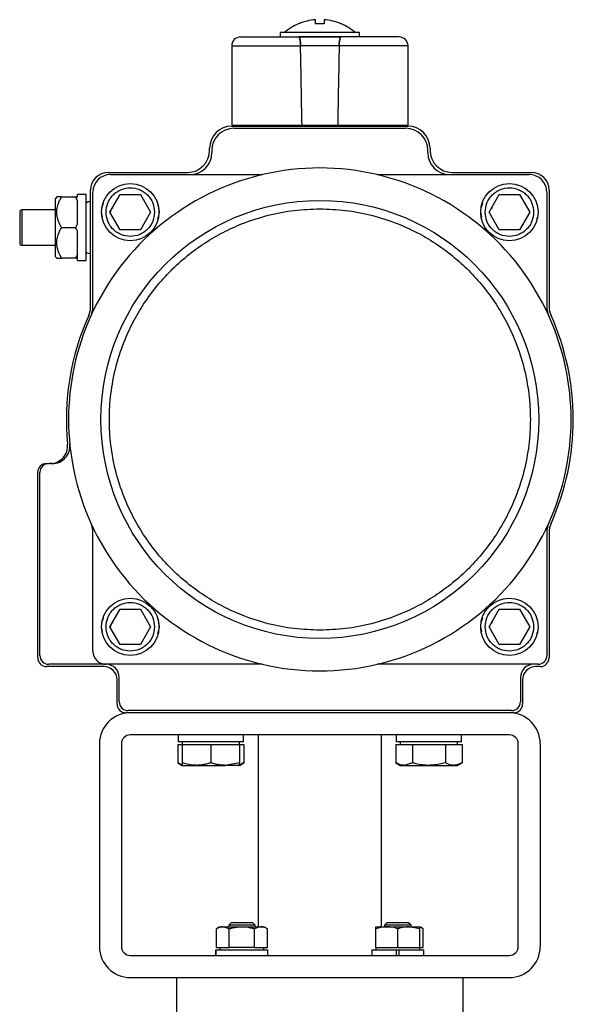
# Model space of a CAD drawing. Header units: millimetres. Extents: x 296 to 1495, y 17 to 1173.
# Tile 23 of 23: x 1330 to 1455, y 608 to 831. Entities that reach past the tile are written whole.
import ezdxf

# ---------------------------------------------------------------- set-up
doc = ezdxf.new("R2010")
doc.units = ezdxf.units.MM

msp = doc.modelspace()

# ---------------------------------------------------------------- linework, layer by layer
at = {"color": 7, "linetype": 'Continuous', "lineweight": 25}
for p, q in [((1396.67, 830.53), (1396.67, 831.45)), ((1398.67, 831.45), (1398.67, 830.53)), ((1388.67, 828.53), (1388.67, 827.53)), ((1406.67, 828.53), (1388.67, 828.53)), ((1406.67, 827.53), (1406.67, 828.53)), ((1392.88, 827.53), (1402.46, 827.53)), ((1377.67, 825.53), (1377.67, 807.53)), ((1402.05, 825.53), (1393.3, 825.53)), ((1417.67, 807.53), (1417.67, 825.53)), ((1377.67, 807.53), (1393.63, 807.53)), ((1377.67, 807.33), (1417.67, 807.33)), ((1378.17, 806.83), (1417.17, 806.83)), ((1380.67, 807.53), (1380.67, 807.33)), ((1393.63, 807.53), (1401.71, 807.53)), ((1401.71, 807.53), (1417.67, 807.53)), ((1414.67, 807.33), (1414.67, 807.53)), ((1372.67, 801.83), (1372.67, 802.33)), ((1373.17, 801.83), (1373.17, 801.33)), ((1422.17, 801.33), (1422.17, 801.83)), ((1422.67, 802.33), (1422.67, 801.83)), ((1349.67, 796.83), (1367.67, 796.83)), ((1427.67, 796.83), (1445.67, 796.83)), ((1350.17, 796.33), (1384.68, 796.33)), ((1410.66, 796.33), (1445.17, 796.33)), ((1345.67, 766.47), (1345.67, 792.83)), ((1346.17, 766.36), (1346.17, 792.33)), ((1449.17, 792.33), (1449.17, 766.36)), ((1449.67, 792.83), (1449.67, 766.47)), ((1338, 791.26), (1337.67, 790.93)), ((1337.67, 777.73), (1337.67, 790.93)), ((1339.07, 791.26), (1342.27, 791.26)), ((1342.27, 791.26), (1342.74, 791.26)), ((1344.67, 791.83), (1342.67, 791.83)), ((1342.67, 791.28), (1342.67, 791.83)), ((1342.67, 785.31), (1342.67, 790.28)), ((1344.67, 784.33), (1344.67, 791.83)), ((1350.05, 787.83), (1352.36, 791.83)), ((1352.36, 791.83), (1356.98, 791.83)), ((1356.98, 791.83), (1359.29, 787.83)), ((1436.05, 787.83), (1438.36, 791.83)), ((1438.36, 791.83), (1442.98, 791.83)), ((1442.98, 791.83), (1445.29, 787.83)), ((1337.67, 788.33), (1330.08, 788.33)), ((1348.25, 788.83), (1348.61, 789.83)), ((1350.18, 788.04), (1350.17, 787.83)), ((1350.63, 788.83), (1350.8, 788.83)), ((1434.25, 788.83), (1434.61, 789.83)), ((1436.18, 788.04), (1436.17, 787.83)), ((1436.63, 788.83), (1436.8, 788.83)), ((1348.4, 786.66), (1348.17, 787.83)), ((1352.36, 783.83), (1350.05, 787.83)), ((1359.29, 787.83), (1356.98, 783.83)), ((1434.4, 786.66), (1434.17, 787.83)), ((1438.36, 783.83), (1436.05, 787.83)), ((1445.29, 787.83), (1442.98, 783.83)), ((1339.07, 784.33), (1342.27, 784.33)), ((1344.67, 776.83), (1344.67, 784.33)), ((1356.98, 783.83), (1352.36, 783.83)), ((1442.98, 783.83), (1438.36, 783.83)), ((1342.67, 776.83), (1342.67, 783.35)), ((1330.08, 780.33), (1337.67, 780.33)), ((1337.67, 777.73), (1338, 777.4)), ((1342.27, 777.4), (1339.07, 777.4)), ((1342.75, 777.4), (1342.27, 777.4)), ((1342.67, 776.83), (1344.67, 776.83)), ((1335.67, 730.83), (1336.17, 730.83)), ((1336.97, 730.83), (1336.17, 730.83)), ((1333.67, 686.83), (1333.67, 728.83)), ((1334.17, 687.33), (1334.17, 728.83)), ((1346.17, 688.33), (1346.17, 715.3)), ((1449.17, 715.3), (1449.17, 687.33)), ((1449.67, 715.19), (1449.67, 686.83)), ((1350.05, 693.83), (1352.36, 697.83)), ((1352.36, 697.83), (1356.98, 697.83)), ((1356.98, 697.83), (1359.29, 693.83)), ((1436.05, 693.83), (1438.36, 697.83)), ((1438.36, 697.83), (1442.98, 697.83)), ((1442.98, 697.83), (1445.29, 693.83)), ((1348.25, 694.83), (1348.61, 695.83)), ((1350.63, 694.83), (1350.8, 694.83)), ((1434.25, 694.83), (1434.61, 695.83)), ((1436.63, 694.83), (1436.8, 694.83)), ((1348.4, 692.66), (1348.17, 693.83)), ((1352.36, 689.83), (1350.05, 693.83)), ((1350.18, 694.04), (1350.17, 693.83)), ((1359.29, 693.83), (1356.98, 689.83)), ((1434.4, 692.66), (1434.17, 693.83)), ((1438.36, 689.83), (1436.05, 693.83)), ((1436.18, 694.04), (1436.17, 693.83)), ((1445.29, 693.83), (1442.98, 689.83)), ((1356.98, 689.83), (1352.36, 689.83)), ((1442.98, 689.83), (1438.36, 689.83)), ((1349.17, 685.33), (1336.17, 685.33)), ((1384.68, 685.33), (1349.17, 685.33)), ((1447.17, 685.33), (1410.66, 685.33)), ((1348.67, 684.83), (1335.67, 684.83)), ((1447.67, 684.83), (1446.67, 684.83)), ((1351.67, 676.33), (1351.67, 681.83)), ((1352.17, 676.83), (1352.17, 682.33)), ((1443.17, 682.33), (1443.17, 676.83)), ((1443.67, 681.83), (1443.67, 676.33)), ((1441.67, 674.33), (1353.67, 674.33)), ((1441.17, 674.83), (1354.17, 674.83)), ((1347.67, 667.33), (1347.67, 621.33)), ((1352.67, 667.33), (1352.67, 621.33)), ((1440.67, 669.33), (1354.67, 669.33)), ((1365.52, 669.33), (1365.52, 667.73)), ((1380.31, 667.73), (1365.52, 667.73)), ((1366.42, 667.73), (1366.42, 667.13)), ((1379.42, 667.13), (1379.42, 667.73)), ((1380.31, 669.33), (1380.31, 667.73)), ((1380.32, 667.73), (1380.31, 667.73)), ((1380.32, 667.73), (1380.32, 669.33)), ((1383.67, 669.33), (1383.67, 625.83)), ((1411.67, 625.83), (1411.67, 669.33)), ((1415.02, 669.33), (1415.02, 667.73)), ((1429.82, 667.73), (1415.02, 667.73)), ((1415.92, 667.73), (1415.92, 667.13)), ((1428.92, 667.13), (1428.92, 667.73)), ((1429.82, 667.73), (1429.82, 669.33)), ((1442.67, 621.33), (1442.67, 667.33)), ((1447.67, 667.33), (1447.67, 621.33)), ((1365.42, 667.13), (1365.42, 663.01)), ((1365.42, 667.13), (1366.42, 667.13)), ((1366.42, 667.13), (1366.42, 663.01)), ((1366.42, 667.13), (1369.67, 667.13)), ((1369.67, 667.13), (1372.92, 667.13)), ((1372.92, 667.13), (1372.92, 663.01)), ((1372.92, 667.13), (1376.17, 667.13)), ((1376.17, 667.13), (1379.42, 667.13)), ((1379.42, 667.13), (1379.42, 663.01)), ((1379.42, 667.13), (1380.43, 667.13)), ((1380.43, 667.13), (1380.43, 663.01)), ((1414.91, 667.13), (1414.91, 663.01)), ((1414.91, 667.13), (1416.79, 667.13)), ((1416.79, 667.13), (1418.67, 667.13)), ((1418.67, 667.13), (1418.67, 663.01)), ((1418.67, 667.13), (1422.42, 667.13)), ((1422.42, 667.13), (1426.17, 667.13)), ((1426.17, 667.13), (1426.17, 663.01)), ((1426.17, 667.13), (1428.05, 667.13)), ((1428.05, 667.13), (1429.92, 667.13)), ((1429.92, 667.13), (1429.92, 663.01)), ((1365.42, 663.01), (1366.42, 662.43)), ((1379.42, 663.01), (1376.17, 662.43)), ((1379.42, 662.43), (1380.43, 663.01)), ((1414.91, 663.01), (1415.92, 662.43)), ((1418.67, 663.01), (1416.79, 662.43)), ((1428.92, 662.43), (1429.92, 663.01)), ((1366.42, 662.43), (1369.67, 662.43)), ((1369.67, 662.43), (1376.17, 662.43)), ((1379.42, 662.43), (1376.17, 662.43)), ((1415.92, 662.43), (1416.79, 662.43)), ((1416.79, 662.43), (1422.42, 662.43)), ((1422.42, 662.43), (1428.05, 662.43)), ((1428.05, 662.43), (1428.92, 662.43)), ((1374.99, 625.83), (1374.22, 625.38)), ((1374.22, 621.13), (1374.22, 625.38)), ((1374.99, 625.83), (1375.66, 625.83)), ((1377.11, 625.38), (1375.66, 625.83)), ((1375.66, 625.83), (1379.99, 625.83)), ((1377.55, 626.73), (1376.99, 626.18)), ((1376.99, 626.18), (1376.99, 625.83)), ((1382.99, 626.18), (1376.99, 626.18)), ((1377.11, 621.13), (1377.11, 625.38)), ((1382.44, 626.73), (1377.55, 626.73)), ((1379.99, 625.83), (1384.32, 625.83)), ((1382.99, 626.18), (1382.44, 626.73)), ((1382.88, 621.13), (1382.88, 625.38)), ((1382.99, 625.83), (1382.99, 626.18)), ((1384.32, 625.83), (1384.99, 625.83)), ((1385.77, 625.38), (1384.99, 625.83)), ((1385.77, 621.13), (1385.77, 625.38)), ((1410.35, 625.83), (1412.85, 625.83)), ((1410.35, 621.13), (1410.35, 625.38)), ((1412.9, 626.73), (1412.35, 626.18)), ((1412.35, 626.18), (1412.35, 625.83)), ((1415.35, 626.18), (1412.35, 626.18)), ((1412.85, 625.83), (1417.85, 625.83)), ((1415.35, 626.73), (1412.9, 626.73)), ((1417.79, 626.73), (1415.35, 626.73)), ((1418.35, 626.18), (1415.35, 626.18)), ((1415.35, 621.13), (1415.35, 625.38)), ((1418.35, 626.18), (1417.79, 626.73)), ((1420.35, 625.38), (1417.85, 625.83)), ((1417.85, 625.83), (1420.35, 625.83)), ((1418.35, 625.83), (1418.35, 626.18)), ((1421.12, 625.38), (1420.35, 625.83)), ((1420.35, 621.13), (1420.35, 625.38)), ((1421.12, 621.13), (1421.12, 625.38)), ((1374.09, 620.63), (1374.09, 619.33)), ((1374.09, 620.63), (1374.1, 620.63)), ((1374.1, 619.33), (1374.1, 620.63)), ((1374.1, 620.63), (1385.89, 620.63)), ((1374.22, 621.13), (1375.66, 621.13)), ((1374.99, 621.13), (1374.99, 620.63)), ((1375.66, 621.13), (1377.11, 621.13)), ((1379.99, 621.13), (1377.11, 621.13)), ((1382.88, 621.13), (1379.99, 621.13)), ((1382.88, 621.13), (1384.32, 621.13)), ((1384.32, 621.13), (1385.77, 621.13)), ((1384.99, 620.63), (1384.99, 621.13)), ((1385.89, 619.33), (1385.89, 620.63)), ((1409.45, 620.63), (1409.45, 619.33)), ((1409.45, 620.63), (1415.02, 620.63)), ((1410.35, 621.13), (1410.35, 620.63)), ((1410.35, 621.13), (1412.85, 621.13)), ((1412.85, 621.13), (1415.35, 621.13)), ((1415.02, 620.63), (1415.67, 620.63)), ((1415.02, 620.63), (1415.02, 619.33)), ((1415.35, 621.13), (1417.85, 621.13)), ((1415.67, 620.63), (1421.25, 620.63)), ((1415.67, 619.33), (1415.67, 620.63)), ((1417.85, 621.13), (1420.35, 621.13)), ((1420.35, 620.63), (1420.35, 621.13)), ((1420.35, 621.13), (1421.12, 621.13)), ((1421.25, 619.33), (1421.25, 620.63)), ((1354.67, 619.33), (1440.67, 619.33)), ((1354.67, 614.33), (1380.35, 614.33)), ((1365.17, 614.33), (1365.17, 603.33)), ((1414.99, 614.33), (1440.67, 614.33)), ((1430.17, 603.33), (1430.17, 614.33))]:
    msp.add_line(p, q, dxfattribs=at)
at = {"color": 8, "linetype": 'Continuous', "lineweight": 25}
for p, q in [((1377.67, 825.53), (1393.3, 825.53)), ((1417.67, 825.53), (1402.05, 825.53)), ((1330.08, 788.33), (1330.08, 780.33))]:
    msp.add_line(p, q, dxfattribs=at)
at = {"color": 7, "linetype": 'Continuous', "lineweight": 25}
for centre, radius in [((1354.67, 787.83), 6.5), ((1440.67, 787.83), 6.5), ((1397.67, 740.83), 49.65), ((1354.67, 693.83), 6.5), ((1440.67, 693.83), 6.5)]:
    msp.add_circle(centre, radius, dxfattribs=at)
for centre, radius, start, end in [((1397.67, 819.36), 12.17, 113.3501, 131.104), ((1397.67, 819.36), 12.13, 94.7306, 112.9384), ((1397.67, 819.36), 12.13, 67.0616, 85.2694), ((1397.67, 819.36), 12.17, 48.9125, 66.6589), ((1379.67, 825.53), 2, 90, 180), ((1415.67, 825.53), 2, 0, 90), ((1377.67, 802.33), 5, 90, 180), ((1378.17, 801.83), 5, 90, 180), ((1417.17, 801.83), 5, 0, 90), ((1417.67, 802.33), 5, 0, 90), ((1367.67, 801.83), 5, 270, 0), ((1368.17, 801.33), 5, 270, 0), ((1427.17, 801.33), 5, 180, 270), ((1427.67, 801.83), 5, 180, 270), ((1349.67, 792.83), 4, 90, 180), ((1397.67, 740.83), 57, 76.8264, 103.1736), ((1445.67, 792.83), 4, 0, 90), ((1397.67, 740.83), 57, 103.1736, 155.6843), ((1350.17, 792.33), 4, 90, 180), ((1397.67, 740.83), 57, 24.3157, 76.8264), ((1445.17, 792.33), 4, 0, 90), ((1345.47, 788.98), 1.2, 80.4059, 131.8103), ((1330.08, 787.83), 0.5, 90, 180), ((1330.08, 780.83), 0.5, 180, 270), ((1345.47, 779.68), 1.2, 228.1897, 279.5941), ((1340.67, 766.47), 5, 335.7832, 0), ((1341.17, 766.36), 5, 335.6843, 0), ((1454.17, 766.36), 5, 180, 204.3157), ((1454.67, 766.47), 5, 180, 204.2168), ((1397.67, 740.83), 57.5, 155.7832, 185.5987), ((1397.67, 740.83), 57, 155.6843, 204.3157), ((1397.67, 740.83), 57, 335.6843, 24.3157), ((1397.67, 740.83), 57.5, 335.7832, 24.2168), ((1336.46, 734.83), 4, 270, 5.5987), ((1336.97, 734.83), 4, 270, 5.6448), ((1335.67, 728.83), 2, 90, 180), ((1336.17, 728.83), 2, 90, 180), ((1397.67, 740.83), 57, 204.3157, 256.8264), ((1341.17, 715.3), 5, 0, 24.3155), ((1397.67, 740.83), 57, 283.1736, 335.6843), ((1454.17, 715.3), 5, 155.6843, 180), ((1454.67, 715.19), 5, 155.7832, 180), ((1349.17, 688.33), 3, 180, 270), ((1335.67, 686.83), 2, 180, 270), ((1336.17, 687.33), 2, 180, 270), ((1349.17, 682.33), 3, 0, 90), ((1397.67, 740.83), 57, 256.8264, 283.1736), ((1446.17, 682.33), 3, 90, 180), ((1447.17, 687.33), 2, 270, 0), ((1447.67, 686.83), 2, 270, 0), ((1348.67, 681.83), 3, 0, 90), ((1446.67, 681.83), 3, 90, 180), ((1353.67, 676.33), 2, 180, 270), ((1354.17, 676.83), 2, 180, 270), ((1441.17, 676.83), 2, 270, 0), ((1441.67, 676.33), 2, 270, 0), ((1354.67, 667.33), 7, 90, 180), ((1440.67, 667.33), 7, 0, 90), ((1354.67, 667.33), 2, 90, 180), ((1440.67, 667.33), 2, 0, 90), ((1354.67, 621.33), 7, 180, 270), ((1354.67, 621.33), 2, 180, 270), ((1440.67, 621.33), 7, 270, 0), ((1440.67, 621.33), 2, 270, 0)]:
    msp.add_arc(centre, radius, start, end, dxfattribs=at)
for major_axis, start_param, end_param in [((-19.7, 1145.8), 5.090466, 5.107428), ((-19.7, 1145.8), 5.090466, 5.107428), ((19.7, 1145.8), 1.175757, 1.192719), ((19.7, 1145.8), 1.175757, 1.192719)]:
    msp.add_ellipse((1397.67, 384.52), major_axis=major_axis, ratio=0.00303, start_param=start_param, end_param=end_param, dxfattribs=at)
for points, knots in [([(1392.94, 830.53), (1392.89, 830.53), (1392.83, 830.53), (1392.85, 830.53), (1392.85, 830.53)], [0, 0, 0, 0, 0.796087, 1, 1, 1, 1]), ([(1398.67, 830.53), (1398.51, 830.53), (1398.18, 830.53), (1397.67, 830.53), (1397.17, 830.53), (1396.84, 830.53), (1396.67, 830.53)], [0, 0, 0, 0, 0.248639, 0.5, 0.748639, 1, 1, 1, 1]), ([(1402.49, 830.53), (1402.49, 830.53), (1402.49, 830.53), (1402.42, 830.53), (1402.4, 830.53)], [0, 0, 0, 0, 0.61647, 1, 1, 1, 1]), ([(1379.67, 827.53), (1379.71, 827.53), (1379.8, 827.53), (1380.5, 827.53), (1381.66, 827.53), (1383.28, 827.53), (1385.31, 827.53), (1387.65, 827.53), (1390.18, 827.53), (1391.99, 827.53), (1392.88, 827.53)], [0, 0, 0, 0, 0.119188, 0.243222, 0.370711, 0.5, 0.629289, 0.756778, 0.880812, 1, 1, 1, 1]), ([(1393.3, 825.53), (1393.29, 825.63), (1393.29, 825.85), (1393.27, 826.16), (1393.24, 826.45), (1393.2, 826.71), (1393.16, 826.95), (1393.11, 827.16), (1393.05, 827.33), (1392.99, 827.45), (1392.94, 827.52), (1392.9, 827.53), (1392.88, 827.53)], [0, 0, 0, 0, 0.095244, 0.193348, 0.288568, 0.386386, 0.484919, 0.585933, 0.691996, 0.800694, 0.899414, 1, 1, 1, 1]), ([(1392.88, 827.53), (1392.89, 827.53), (1392.91, 827.53), (1392.95, 827.5), (1392.98, 827.46), (1393.02, 827.4), (1393.05, 827.33), (1393.08, 827.24), (1393.11, 827.13), (1393.14, 827.01), (1393.17, 826.88), (1393.2, 826.74), (1393.22, 826.59), (1393.24, 826.44), (1393.25, 826.28), (1393.27, 826.12), (1393.28, 825.95), (1393.29, 825.75), (1393.29, 825.61), (1393.3, 825.53)], [0, 0, 0, 0, 0.059765, 0.119927, 0.18136, 0.243244, 0.303015, 0.363234, 0.424928, 0.487163, 0.543236, 0.599755, 0.657748, 0.716281, 0.767412, 0.81894, 0.871762, 0.925047, 1, 1, 1, 1]), ([(1402.46, 827.53), (1402.44, 827.52), (1402.39, 827.51), (1402.32, 827.41), (1402.26, 827.25), (1402.2, 827.02), (1402.14, 826.75), (1402.1, 826.45), (1402.07, 826.12), (1402.05, 825.81), (1402.05, 825.61), (1402.05, 825.53)], [0, 0, 0, 0, 0.119938, 0.243257, 0.363244, 0.487152, 0.599736, 0.716234, 0.818888, 0.924978, 1, 1, 1, 1]), ([(1402.05, 825.53), (1402.05, 825.58), (1402.05, 825.69), (1402.06, 825.84), (1402.06, 826), (1402.08, 826.15), (1402.09, 826.35), (1402.11, 826.54), (1402.14, 826.71), (1402.16, 826.83), (1402.18, 826.95), (1402.21, 827.05), (1402.23, 827.15), (1402.26, 827.24), (1402.29, 827.32), (1402.32, 827.39), (1402.36, 827.46), (1402.41, 827.52), (1402.44, 827.53), (1402.46, 827.53)], [0, 0, 0, 0, 0.047466, 0.095276, 0.144162, 0.193415, 0.240878, 0.337338, 0.386422, 0.435545, 0.484976, 0.535338, 0.586007, 0.638886, 0.692091, 0.746286, 0.800807, 0.899472, 1, 1, 1, 1]), ([(1415.67, 827.53), (1415.63, 827.53), (1415.54, 827.53), (1414.84, 827.53), (1413.69, 827.53), (1412.06, 827.53), (1410.03, 827.53), (1407.69, 827.53), (1405.16, 827.53), (1403.35, 827.53), (1402.46, 827.53)], [0, 0, 0, 0, 0.119188, 0.243222, 0.370711, 0.5, 0.629289, 0.756778, 0.880812, 1, 1, 1, 1]), ([(1349.17, 787.83), (1349.24, 788.52), (1349.36, 789.59), (1350.04, 790.87), (1350.75, 791.75), (1351.63, 792.46), (1352.91, 793.13), (1354.67, 793.46), (1356.43, 793.13), (1357.71, 792.46), (1358.59, 791.75), (1359.3, 790.87), (1359.98, 789.59), (1360.1, 788.52), (1360.17, 787.83)], [0, 0, 0, 0, 0.119728, 0.18418, 0.25, 0.31582, 0.380272, 0.5, 0.619728, 0.68418, 0.75, 0.81582, 0.880272, 1, 1, 1, 1]), ([(1435.17, 787.83), (1435.24, 788.52), (1435.36, 789.59), (1436.04, 790.87), (1436.75, 791.75), (1437.63, 792.46), (1438.91, 793.13), (1440.67, 793.46), (1442.43, 793.13), (1443.71, 792.46), (1444.59, 791.75), (1445.3, 790.87), (1445.98, 789.59), (1446.1, 788.52), (1446.17, 787.83)], [0, 0, 0, 0, 0.119728, 0.18418, 0.25, 0.31582, 0.380272, 0.5, 0.619728, 0.68418, 0.75, 0.81582, 0.880272, 1, 1, 1, 1]), ([(1339.07, 784.33), (1338.94, 784.56), (1338.68, 785.03), (1338.37, 785.78), (1338.13, 786.55), (1337.98, 787.46), (1338, 788.49), (1338.25, 789.52), (1338.63, 790.45), (1338.92, 790.99), (1339.07, 791.26)], [0, 0, 0, 0, 0.10779, 0.216176, 0.327323, 0.439971, 0.593501, 0.752161, 0.875513, 1, 1, 1, 1]), ([(1339.07, 791.26), (1338.82, 791.26), (1338.31, 791.26), (1338.02, 791.26), (1338, 791.26), (1338, 791.26)], [0, 0, 0, 0, 0.432388, 0.879561, 1, 1, 1, 1]), ([(1342.76, 790.28), (1342.74, 790.33), (1342.61, 790.67), (1342.43, 790.99), (1342.27, 791.26)], [0, 0, 0, 0, 0.157069, 1, 1, 1, 1]), ([(1397.67, 693.08), (1395.73, 693.15), (1391.79, 693.29), (1385.88, 694.43), (1380.47, 696.17), (1375.67, 698.36), (1371.47, 700.81), (1367.51, 703.7), (1363.85, 707.01), (1360.54, 710.67), (1357.65, 714.63), (1355.2, 718.83), (1353.01, 723.63), (1351.27, 729.04), (1350.16, 734.95), (1349.8, 740.83), (1350.16, 746.71), (1351.27, 752.62), (1353.01, 758.03), (1355.2, 762.83), (1357.65, 767.03), (1360.54, 770.99), (1363.85, 774.65), (1367.51, 777.96), (1371.47, 780.85), (1375.67, 783.3), (1380.47, 785.49), (1385.88, 787.22), (1391.79, 788.37), (1395.73, 788.51), (1397.67, 788.58)], [0, 0, 0, 0, 0.0388157, 0.0788318, 0.1199757, 0.1521378, 0.1843034, 0.2171499, 0.25, 0.2828465, 0.3156965, 0.3478587, 0.3800243, 0.421165, 0.4611835, 0.5, 0.5388133, 0.5788319, 0.6199757, 0.6521378, 0.6843034, 0.7171499, 0.75, 0.7828465, 0.8156966, 0.8478587, 0.8800243, 0.921165, 0.9611828, 1, 1, 1, 1]), ([(1360.87, 789.7), (1361.07, 788.9), (1361.36, 787.72), (1360.97, 786.6), (1360.85, 786.24)], [0, 0, 0, 0, 0.678392, 1, 1, 1, 1]), ([(1397.67, 788.58), (1399.61, 788.51), (1403.55, 788.37), (1409.46, 787.22), (1414.87, 785.49), (1419.67, 783.3), (1423.87, 780.85), (1427.83, 777.96), (1431.49, 774.65), (1434.8, 770.99), (1437.69, 767.03), (1440.14, 762.83), (1442.33, 758.03), (1444.07, 752.62), (1445.18, 746.71), (1445.54, 740.83), (1445.18, 734.95), (1444.07, 729.04), (1442.33, 723.63), (1440.14, 718.83), (1437.69, 714.63), (1434.8, 710.67), (1431.49, 707.01), (1427.83, 703.7), (1423.87, 700.81), (1419.67, 698.36), (1414.87, 696.17), (1409.46, 694.43), (1403.55, 693.29), (1399.61, 693.15), (1397.67, 693.08)], [0, 0, 0, 0, 0.038816, 0.078832, 0.119976, 0.152138, 0.184303, 0.21715, 0.25, 0.282846, 0.315697, 0.347859, 0.380024, 0.421165, 0.461184, 0.5, 0.538813, 0.578832, 0.619976, 0.652138, 0.684303, 0.71715, 0.75, 0.782846, 0.815697, 0.847859, 0.880024, 0.921165, 0.961183, 1, 1, 1, 1]), ([(1446.87, 789.7), (1447.07, 788.9), (1447.36, 787.72), (1446.97, 786.6), (1446.85, 786.24)], [0, 0, 0, 0, 0.678392, 1, 1, 1, 1]), ([(1329.58, 787.83), (1329.58, 787.78), (1329.58, 787.71), (1329.58, 787.27), (1329.58, 786.82), (1329.58, 786.27), (1329.58, 785.45), (1329.58, 784.77), (1329.58, 784.33)], [0, 0, 0, 0, 0.239443, 0.369673, 0.5, 0.63023, 0.760557, 1, 1, 1, 1]), ([(1360.17, 787.83), (1360.1, 787.14), (1359.98, 786.07), (1359.3, 784.79), (1358.59, 783.91), (1357.71, 783.2), (1356.43, 782.53), (1354.67, 782.2), (1352.91, 782.53), (1351.63, 783.2), (1350.75, 783.91), (1350.04, 784.79), (1349.36, 786.07), (1349.24, 787.14), (1349.17, 787.83)], [0, 0, 0, 0, 0.119728, 0.18418, 0.25, 0.31582, 0.380272, 0.5, 0.619728, 0.68418, 0.75, 0.81582, 0.880272, 1, 1, 1, 1]), ([(1446.17, 787.83), (1446.1, 787.14), (1445.98, 786.07), (1445.3, 784.79), (1444.59, 783.91), (1443.71, 783.2), (1442.43, 782.53), (1440.67, 782.2), (1438.91, 782.53), (1437.63, 783.2), (1436.75, 783.91), (1436.04, 784.79), (1435.36, 786.07), (1435.24, 787.14), (1435.17, 787.83)], [0, 0, 0, 0, 0.119728, 0.18418, 0.25, 0.31582, 0.380272, 0.5, 0.619728, 0.68418, 0.75, 0.81582, 0.880272, 1, 1, 1, 1]), ([(1329.58, 784.33), (1329.58, 783.89), (1329.58, 783.21), (1329.58, 782.39), (1329.58, 781.84), (1329.58, 781.39), (1329.58, 780.95), (1329.58, 780.88), (1329.58, 780.83)], [0, 0, 0, 0, 0.239443, 0.369673, 0.5, 0.63023, 0.760557, 1, 1, 1, 1]), ([(1329.58, 784.33), (1329.58, 783.89), (1329.58, 783.21), (1329.58, 782.39), (1329.58, 781.84), (1329.58, 781.39), (1329.58, 780.95), (1329.58, 780.88), (1329.58, 780.83)], [0, 0, 0, 0, 0.239443, 0.369673, 0.5, 0.63023, 0.760557, 1, 1, 1, 1]), ([(1339.07, 777.4), (1338.94, 777.64), (1338.68, 778.11), (1338.37, 778.85), (1338.13, 779.62), (1337.98, 780.53), (1338, 781.56), (1338.25, 782.59), (1338.63, 783.52), (1338.92, 784.06), (1339.07, 784.33)], [0, 0, 0, 0, 0.10779, 0.216176, 0.327323, 0.439971, 0.593501, 0.752161, 0.875513, 1, 1, 1, 1]), ([(1342.27, 784.33), (1342.4, 784.56), (1342.59, 784.88), (1342.72, 785.22), (1342.76, 785.31)], [0, 0, 0, 0, 0.7297882, 1, 1, 1, 1]), ([(1342.76, 783.35), (1342.74, 783.4), (1342.61, 783.74), (1342.43, 784.06), (1342.27, 784.33)], [0, 0, 0, 0, 0.157069, 1, 1, 1, 1]), ([(1338, 777.4), (1338.09, 777.4), (1338.23, 777.4), (1338.83, 777.4), (1339.07, 777.4)], [0, 0, 0, 0, 0.604635, 1, 1, 1, 1]), ([(1342.27, 777.4), (1342.4, 777.63), (1342.59, 777.95), (1342.72, 778.29), (1342.76, 778.38)], [0, 0, 0, 0, 0.729788, 1, 1, 1, 1]), ([(1349.17, 693.83), (1349.24, 694.52), (1349.36, 695.59), (1350.04, 696.87), (1350.75, 697.75), (1351.63, 698.46), (1352.91, 699.13), (1354.67, 699.46), (1356.43, 699.13), (1357.71, 698.46), (1358.59, 697.75), (1359.3, 696.87), (1359.98, 695.59), (1360.1, 694.52), (1360.17, 693.83)], [0, 0, 0, 0, 0.119728, 0.18418, 0.25, 0.31582, 0.380272, 0.5, 0.619728, 0.68418, 0.75, 0.81582, 0.880272, 1, 1, 1, 1]), ([(1435.17, 693.83), (1435.24, 694.52), (1435.36, 695.59), (1436.04, 696.87), (1436.75, 697.75), (1437.63, 698.46), (1438.91, 699.13), (1440.67, 699.46), (1442.43, 699.13), (1443.71, 698.46), (1444.59, 697.75), (1445.3, 696.87), (1445.98, 695.59), (1446.1, 694.52), (1446.17, 693.83)], [0, 0, 0, 0, 0.119728, 0.18418, 0.25, 0.31582, 0.380272, 0.5, 0.619728, 0.68418, 0.75, 0.81582, 0.880272, 1, 1, 1, 1]), ([(1360.87, 695.7), (1361.07, 694.9), (1361.36, 693.72), (1360.97, 692.6), (1360.85, 692.24)], [0, 0, 0, 0, 0.678392, 1, 1, 1, 1]), ([(1446.87, 695.7), (1447.07, 694.9), (1447.36, 693.72), (1446.97, 692.6), (1446.85, 692.24)], [0, 0, 0, 0, 0.6783922, 1, 1, 1, 1]), ([(1360.17, 693.83), (1360.1, 693.14), (1359.98, 692.07), (1359.3, 690.79), (1358.59, 689.91), (1357.71, 689.2), (1356.43, 688.53), (1354.67, 688.2), (1352.91, 688.53), (1351.63, 689.2), (1350.75, 689.91), (1350.04, 690.79), (1349.36, 692.07), (1349.24, 693.14), (1349.17, 693.83)], [0, 0, 0, 0, 0.119728, 0.18418, 0.25, 0.31582, 0.380272, 0.5, 0.619728, 0.68418, 0.75, 0.81582, 0.880272, 1, 1, 1, 1]), ([(1446.17, 693.83), (1446.1, 693.14), (1445.98, 692.07), (1445.3, 690.79), (1444.59, 689.91), (1443.71, 689.2), (1442.43, 688.53), (1440.67, 688.2), (1438.91, 688.53), (1437.63, 689.2), (1436.75, 689.91), (1436.04, 690.79), (1435.36, 692.07), (1435.24, 693.14), (1435.17, 693.83)], [0, 0, 0, 0, 0.119728, 0.18418, 0.25, 0.31582, 0.380272, 0.5, 0.619728, 0.68418, 0.75, 0.81582, 0.880272, 1, 1, 1, 1]), ([(1366.42, 662.57), (1366.38, 662.58), (1366.18, 662.63), (1365.85, 662.78), (1365.56, 662.93), (1365.42, 663.01)], [0, 0, 0, 0, 0.132652, 0.565605, 1, 1, 1, 1]), ([(1369.67, 662.43), (1369.59, 662.43), (1368.5, 662.44), (1367.42, 662.73), (1366.42, 663.01)], [0, 0, 0, 0, 0.070215, 1, 1, 1, 1]), ([(1366.42, 663.01), (1366.42, 662.78), (1366.42, 662.47), (1366.42, 662.44), (1366.42, 662.43)], [0, 0, 0, 0, 0.758149, 1, 1, 1, 1]), ([(1372.92, 663.01), (1372.66, 662.93), (1372.13, 662.76), (1371.33, 662.58), (1370.51, 662.45), (1369.95, 662.44), (1369.67, 662.43)], [0, 0, 0, 0, 0.2472686, 0.4953626, 0.746874, 1, 1, 1, 1]), ([(1376.17, 662.43), (1376.09, 662.43), (1375.77, 662.43), (1375.18, 662.48), (1374.42, 662.6), (1373.67, 662.77), (1373.17, 662.93), (1372.92, 663.01)], [0, 0, 0, 0, 0.070043, 0.299803, 0.530825, 0.765022, 1, 1, 1, 1]), ([(1379.42, 662.43), (1379.42, 662.44), (1379.42, 662.47), (1379.42, 662.78), (1379.42, 663.01)], [0, 0, 0, 0, 0.241851, 1, 1, 1, 1]), ([(1380.43, 663.01), (1380.28, 662.93), (1379.97, 662.76), (1379.64, 662.62), (1379.45, 662.57), (1379.42, 662.57)], [0, 0, 0, 0, 0.45706, 0.915646, 1, 1, 1, 1]), ([(1416.79, 662.43), (1416.75, 662.43), (1416.56, 662.43), (1416.22, 662.48), (1415.78, 662.6), (1415.35, 662.77), (1415.06, 662.93), (1414.91, 663.01)], [0, 0, 0, 0, 0.070043, 0.299803, 0.530825, 0.765022, 1, 1, 1, 1]), ([(1422.42, 662.43), (1421.43, 662.5), (1420.16, 662.59), (1418.94, 662.93), (1418.67, 663.01)], [0, 0, 0, 0, 0.776287, 1, 1, 1, 1]), ([(1426.17, 663.01), (1425.23, 662.78), (1424, 662.47), (1422.73, 662.44), (1422.42, 662.43)], [0, 0, 0, 0, 0.7581486, 1, 1, 1, 1]), ([(1428.05, 662.43), (1428, 662.43), (1427.37, 662.44), (1426.75, 662.73), (1426.17, 663.01)], [0, 0, 0, 0, 0.070215, 1, 1, 1, 1]), ([(1429.92, 663.01), (1429.77, 662.93), (1429.47, 662.76), (1429, 662.58), (1428.53, 662.45), (1428.21, 662.44), (1428.05, 662.43)], [0, 0, 0, 0, 0.247269, 0.495363, 0.746874, 1, 1, 1, 1]), ([(1375.66, 625.83), (1375.63, 625.83), (1375.48, 625.83), (1375.22, 625.79), (1374.89, 625.7), (1374.55, 625.57), (1374.33, 625.44), (1374.22, 625.38)], [0, 0, 0, 0, 0.070028, 0.299792, 0.530817, 0.765019, 1, 1, 1, 1]), ([(1377.11, 625.38), (1377.35, 625.45), (1378.29, 625.71), (1379.27, 625.78), (1379.99, 625.83)], [0, 0, 0, 0, 0.257551, 1, 1, 1, 1]), ([(1379.99, 625.83), (1380.26, 625.82), (1381.23, 625.8), (1382.18, 625.56), (1382.88, 625.38)], [0, 0, 0, 0, 0.268634, 1, 1, 1, 1]), ([(1384.32, 625.83), (1384.29, 625.83), (1383.8, 625.82), (1383.32, 625.6), (1382.88, 625.38)], [0, 0, 0, 0, 0.070201, 1, 1, 1, 1]), ([(1385.77, 625.38), (1385.53, 625.51), (1385.06, 625.76), (1384.57, 625.81), (1384.32, 625.83)], [0, 0, 0, 0, 0.495458, 1, 1, 1, 1]), ([(1412.85, 625.83), (1412.79, 625.83), (1411.94, 625.82), (1411.12, 625.6), (1410.35, 625.38)], [0, 0, 0, 0, 0.0702006, 1, 1, 1, 1]), ([(1410.35, 625.38), (1410.35, 625.45), (1410.35, 625.71), (1410.35, 625.78), (1410.35, 625.83)], [0, 0, 0, 0, 0.257551, 1, 1, 1, 1]), ([(1415.35, 625.38), (1415.15, 625.45), (1414.74, 625.57), (1414.12, 625.72), (1413.49, 625.81), (1413.06, 625.82), (1412.85, 625.83)], [0, 0, 0, 0, 0.247269, 0.495363, 0.746874, 1, 1, 1, 1]), ([(1417.85, 625.83), (1417.79, 625.83), (1417.54, 625.83), (1417.09, 625.79), (1416.5, 625.7), (1415.92, 625.57), (1415.54, 625.44), (1415.35, 625.38)], [0, 0, 0, 0, 0.070028, 0.299792, 0.530817, 0.765019, 1, 1, 1, 1]), ([(1420.35, 625.38), (1420.35, 625.45), (1420.35, 625.71), (1420.35, 625.78), (1420.35, 625.83)], [0, 0, 0, 0, 0.257551, 1, 1, 1, 1]), ([(1421.12, 625.38), (1421.01, 625.45), (1420.77, 625.57), (1420.51, 625.68), (1420.37, 625.72), (1420.35, 625.72)], [0, 0, 0, 0, 0.45706, 0.915646, 1, 1, 1, 1]), ([(1365.17, 614.33), (1365.17, 614.33), (1365.38, 614.33), (1366.21, 614.33), (1366.83, 614.33), (1368.46, 614.33), (1369.47, 614.33), (1371.83, 614.33), (1373.19, 614.33), (1376.19, 614.33), (1377.85, 614.33), (1381.38, 614.33), (1383.27, 614.33), (1387.2, 614.33), (1389.24, 614.33), (1393.42, 614.33), (1395.54, 614.33), (1397.67, 614.33)], [0, 0, 0, 0, 0.125, 0.125, 0.25, 0.25, 0.375, 0.375, 0.5, 0.5, 0.625, 0.625, 0.75, 0.75, 0.875, 0.875, 1, 1, 1, 1]), ([(1397.67, 614.33), (1399.8, 614.33), (1401.92, 614.33), (1406.1, 614.33), (1408.14, 614.33), (1412.07, 614.33), (1413.96, 614.33), (1417.5, 614.33), (1419.15, 614.33), (1422.16, 614.33), (1423.51, 614.33), (1425.88, 614.33), (1426.88, 614.33), (1428.51, 614.33), (1429.13, 614.33), (1429.96, 614.33), (1430.17, 614.33), (1430.17, 614.33)], [0, 0, 0, 0, 0.125, 0.125, 0.25, 0.25, 0.375, 0.375, 0.5, 0.5, 0.625, 0.625, 0.75, 0.75, 0.875, 0.875, 1, 1, 1, 1])]:
    msp.add_open_spline(points, degree=3, knots=knots, dxfattribs=at)
msp.add_open_spline([(1402.46, 827.53), (1400.87, 827.53), (1397.67, 827.53), (1394.48, 827.53), (1392.88, 827.53)], degree=3, dxfattribs=at)

doc.saveas('drawing.dxf')
